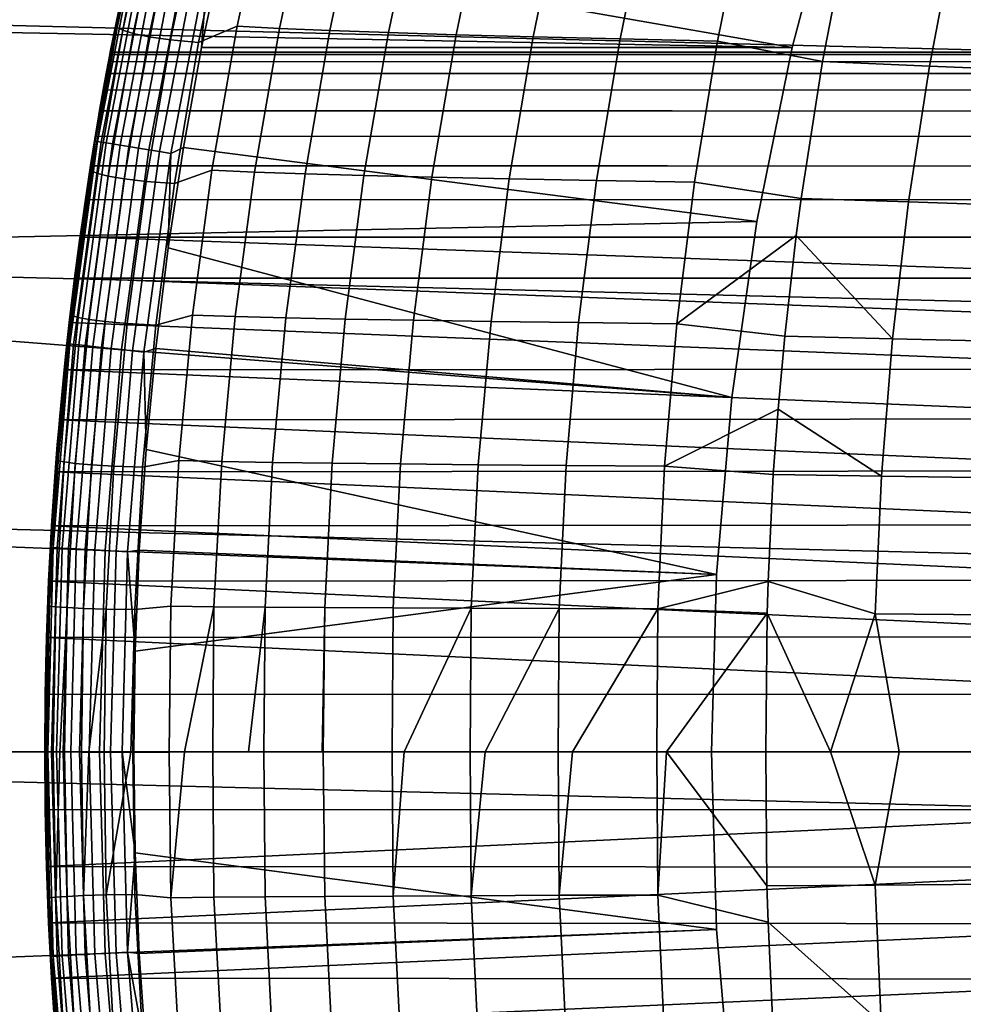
# Model space of a CAD drawing. Header units: metres. Extents: x -23 to 242, y -40 to 23.
# Tile 13 of 256: x -17.11 to -12.87, y -1.14 to 3.3. Entities that reach past the tile are written whole.
import ezdxf

# ---------------------------------------------------------------- set-up
doc = ezdxf.new("R2010")
doc.units = ezdxf.units.M
doc.layers.add('solid_10171013', color=7, linetype='CONTINUOUS')

msp = doc.modelspace()

# ---------------------------------------------------------------- linework, layer by layer
at = {"layer": 'solid_10171013'}
for points in [[(-22.040607, 4.523273), (22.241461, 3.401067), (22.385164, 2.269888), (-22.241476, 3.400968)], [(-13.636182, 3.170881, 150), (-13.432883, 3.944314, 150), (-21.55081, 4.422789, 150), (-21.747217, 3.325422, 150)], [(-13.636182, 3.170881, 150.25), (-16.200628, 3.619299, 150.25), (-16.094578, 4.064964, 150.25), (-13.432883, 3.944314, 150.25)], [(-16.536308, 3.903883, 216.171143), (-16.599079, 3.670227, 214.649994), (-16.693008, 3.21613, 214.649994), (-16.674652, 3.26187, 216.17485)], [(-16.536308, 3.903883, 216.171143), (-16.674652, 3.26187, 216.17485), (-16.649218, 3.248739, 217.725693), (-16.511904, 3.888592, 217.718277)], [(-16.308277, 3.193162, 223.942322), (-16.134602, 3.267387, 225.488922), (-15.995944, 3.91205, 225.462708), (-16.175701, 3.823497, 223.920837)], [(-15.995944, 3.91205, 225.462708), (-16.134602, 3.267387, 225.488922), (-15.944028, 3.257131, 227.033295), (-15.80658, 3.899894, 227.003616)], [(-13.636182, 3.170881, 150.25), (-13.432883, 3.944314, 150.25), (-13.432883, 3.944314, 150), (-13.636182, 3.170881, 150)], [(-16.511904, 3.888592, 217.718277), (-16.649218, 3.248739, 217.725693), (-16.602507, 3.233594, 219.279404), (-16.466412, 3.870888, 219.268372)], [(-16.466412, 3.870888, 219.268372), (-16.602507, 3.233594, 219.279404), (-16.531734, 3.218864, 220.834457), (-16.396856, 3.853647, 220.81987)], [(-15.80658, 3.899894, 227.003616), (-15.944028, 3.257131, 227.033295), (-15.717803, 3.247496, 228.571228), (-15.581649, 3.888381, 228.538162)], [(-15.581649, 3.888381, 228.538162), (-15.717803, 3.247496, 228.571228), (-15.453683, 3.238135, 230.101212), (-15.318957, 3.877082, 230.064835)], [(-15.318957, 3.877082, 230.064835), (-15.453683, 3.238135, 230.101212), (-15.149386, 3.22888, 231.621674), (-15.016258, 3.865785, 231.582062)], [(-15.016258, 3.865785, 231.582062), (-15.149386, 3.22888, 231.621674), (-14.802616, 3.219666, 233.131073), (-14.671277, 3.854398, 233.088333)], [(-16.396856, 3.853647, 220.81987), (-16.531734, 3.218864, 220.834457), (-16.434439, 3.205331, 222.389282), (-16.300732, 3.837788, 222.371216)], [(-16.300732, 3.837788, 222.371216), (-16.434439, 3.205331, 222.389282), (-16.308277, 3.193162, 223.942322), (-16.175701, 3.823497, 223.920837)], [(-14.671277, 3.854398, 233.088333), (-14.802616, 3.219666, 233.131073), (-14.411172, 3.209892, 234.627899), (-14.281883, 3.842193, 234.582138)], [(-14.281883, 3.842193, 234.582138), (-14.411172, 3.209892, 234.627899), (-13.972712, 3.199703, 236.110611), (-13.845742, 3.829328, 236.06192)], [(-13.845742, 3.829328, 236.06192), (-13.972712, 3.199703, 236.110611), (-13.499806, 3.108261, 237.581985), (-13.381899, 3.718911, 237.533157)], [(-12.903626, 3.695113, 238.839615), (-13.381899, 3.718911, 237.533157), (-13.499806, 3.108261, 237.581985), (-13.018709, 3.087672, 238.890015)], [(-12.386396, 3.66925, 240.130539), (-12.903626, 3.695113, 238.839615), (-13.018709, 3.087672, 238.890015), (-12.498178, 3.065949, 240.182205)], [(-16.602549, 3.654497, 150.649994), (-16.776051, 2.750294, 150.649994), (-16.707617, 3.139355, 163.241318), (-16.705612, 3.15, 163.499817)], [(-16.599274, 3.653776, 150.598312), (-16.772741, 2.749751, 150.598312), (-16.776051, 2.750294, 150.649994), (-16.602549, 3.654497, 150.649994)], [(-16.589357, 3.651594, 150.546921), (-16.76272, 2.748109, 150.546921), (-16.772741, 2.749751, 150.598312), (-16.599274, 3.653776, 150.598312)], [(-16.572969, 3.647986, 150.497314), (-16.746162, 2.745394, 150.497314), (-16.76272, 2.748109, 150.546921), (-16.589357, 3.651594, 150.546921)], [(-16.550392, 3.643017, 150.450317), (-16.723349, 2.741654, 150.450317), (-16.746162, 2.745394, 150.497314), (-16.572969, 3.647986, 150.497314)], [(-16.522011, 3.636769, 150.406738), (-16.69467, 2.736952, 150.406738), (-16.723349, 2.741654, 150.450317), (-16.550392, 3.643017, 150.450317)], [(-16.705612, 3.15, 163.499817), (-16.693008, 3.21613, 214.649994), (-16.599079, 3.670227, 214.649994), (-16.602549, 3.654497, 150.649994)], [(-16.488312, 3.629352, 150.36734), (-16.66062, 2.73137, 150.36734), (-16.69467, 2.736952, 150.406738), (-16.522011, 3.636769, 150.406738)], [(-16.449875, 3.620891, 150.332779), (-16.62178, 2.725003, 150.332779), (-16.66062, 2.73137, 150.36734), (-16.488312, 3.629352, 150.36734)], [(-16.407358, 3.611533, 150.303665), (-16.578819, 2.71796, 150.303665), (-16.62178, 2.725003, 150.332779), (-16.449875, 3.620891, 150.332779)], [(-16.36149, 3.601436, 150.280487), (-16.532473, 2.710361, 150.280487), (-16.578819, 2.71796, 150.303665), (-16.407358, 3.611533, 150.303665)], [(-16.313057, 3.590775, 150.263641), (-16.483534, 2.702338, 150.263641), (-16.532473, 2.710361, 150.280487), (-16.36149, 3.601436, 150.280487)], [(-16.262892, 3.579733, 150.253418), (-16.432842, 2.694028, 150.253418), (-16.483534, 2.702338, 150.263641), (-16.313057, 3.590775, 150.263641)], [(-13.636182, 3.170881, 150.25), (-16.294233, 3.171403, 150.25), (-16.200628, 3.619299, 150.25)], [(-16.262892, 3.579733, 150.253418), (-16.200628, 3.619299, 150.25), (-16.294233, 3.171403, 150.25)], [(-16.432842, 2.694028, 150.253418), (-16.262892, 3.579733, 150.253418), (-16.294233, 3.171403, 150.25), (-16.37546, 2.720944, 150.25)], [(-22.241476, 3.400968), (22.385164, 2.269888), (22.471354, 1.136044), (-22.38517, 2.26982)], [(-13.794957, 2.387247, 150), (-13.636182, 3.170881, 150), (-21.747217, 3.325422, 150), (-21.88772, 2.219402, 150)], [(-16.788208, 2.615098, 216.177902), (-16.674652, 3.26187, 216.17485), (-16.693008, 3.21613, 214.649994), (-16.774498, 2.759744, 214.649994)], [(-16.674652, 3.26187, 216.17485), (-16.788208, 2.615098, 216.177902), (-16.761864, 2.604277, 217.731766), (-16.649218, 3.248739, 217.725693)], [(-16.649218, 3.248739, 217.725693), (-16.761864, 2.604277, 217.731766), (-16.714077, 2.591845, 219.288452), (-16.602507, 3.233594, 219.279404)], [(-16.416676, 2.558748, 223.959824), (-16.247904, 2.61837, 225.510239), (-16.134602, 3.267387, 225.488922), (-16.308277, 3.193162, 223.942322)], [(-16.134602, 3.267387, 225.488922), (-16.247904, 2.61837, 225.510239), (-16.05625, 2.610074, 227.057419), (-15.944028, 3.257131, 227.033295)], [(-15.944028, 3.257131, 227.033295), (-16.05625, 2.610074, 227.057419), (-15.828886, 2.602351, 228.598099), (-15.717803, 3.247496, 228.571228)], [(-15.717803, 3.247496, 228.571228), (-15.828886, 2.602351, 228.598099), (-15.563534, 2.594931, 230.130753), (-15.453683, 3.238135, 230.101212)], [(-15.453683, 3.238135, 230.101212), (-15.563534, 2.594931, 230.130753), (-15.257888, 2.587689, 231.653839), (-15.149386, 3.22888, 231.621674)], [(-16.793859, 2.639367, 165.219345), (-16.774498, 2.759744, 214.649994), (-16.693008, 3.21613, 214.649994), (-16.772345, 2.772808, 164.994659)], [(-16.753077, 2.886945, 164.760178), (-16.772345, 2.772808, 164.994659), (-16.693008, 3.21613, 214.649994)], [(-16.736567, 2.981166, 164.517395), (-16.753077, 2.886945, 164.760178), (-16.693008, 3.21613, 214.649994)], [(-16.723282, 3.054803, 164.268539), (-16.736567, 2.981166, 164.517395), (-16.693008, 3.21613, 214.649994)], [(-16.713549, 3.107623, 164.014893), (-16.723282, 3.054803, 164.268539), (-16.693008, 3.21613, 214.649994)], [(-16.602507, 3.233594, 219.279404), (-16.714077, 2.591845, 219.288452), (-16.642218, 2.579769, 220.84639), (-16.531734, 3.218864, 220.834457)], [(-16.707605, 3.139416, 163.758041), (-16.713549, 3.107623, 164.014893), (-16.693008, 3.21613, 214.649994)], [(-16.705612, 3.15, 163.499817), (-16.707605, 3.139416, 163.758041), (-16.693008, 3.21613, 214.649994)], [(-16.531734, 3.218864, 220.834457), (-16.642218, 2.579769, 220.84639), (-16.543865, 2.568689, 222.404022), (-16.434439, 3.205331, 222.389282)], [(-16.434439, 3.205331, 222.389282), (-16.543865, 2.568689, 222.404022), (-16.416676, 2.558748, 223.959824), (-16.308277, 3.193162, 223.942322)], [(-15.149386, 3.22888, 231.621674), (-15.257888, 2.587689, 231.653839), (-14.909636, 2.580581, 233.165802), (-14.802616, 3.219666, 233.131073)], [(-14.802616, 3.219666, 233.131073), (-14.909636, 2.580581, 233.165802), (-14.516524, 2.573136, 234.665131), (-14.411172, 3.209892, 234.627899)], [(-14.411172, 3.209892, 234.627899), (-14.516524, 2.573136, 234.665131), (-14.076212, 2.56548, 236.150269), (-13.972712, 3.199703, 236.110611)], [(-13.972712, 3.199703, 236.110611), (-14.076212, 2.56548, 236.150269), (-13.596176, 2.491588, 237.621902), (-13.499806, 3.108261, 237.581985)], [(-11.6, 3.139246, 163.239929), (-11.6, 3.15, 163.5), (-16.705612, 3.15, 163.499817), (-16.707617, 3.139355, 163.241318)], [(-11.6, 3.139246, 163.760071), (-16.707605, 3.139416, 163.758041), (-16.705612, 3.15, 163.499817), (-11.6, 3.15, 163.5)], [(-13.794957, 2.387247, 150.25), (-16.37546, 2.720944, 150.25), (-16.294233, 3.171403, 150.25), (-13.636182, 3.170881, 150.25)], [(-13.794957, 2.387247, 150.25), (-13.636182, 3.170881, 150.25), (-13.636182, 3.170881, 150), (-13.794957, 2.387247, 150)], [(-16.776051, 2.750294, 150.649994), (-16.71356, 3.107558, 162.98465), (-16.707617, 3.139355, 163.241318)], [(-16.776051, 2.750294, 150.649994), (-16.723303, 3.054693, 162.731064), (-16.71356, 3.107558, 162.98465)], [(-11.6, 3.053606, 162.726669), (-11.6, 3.106995, 162.9814), (-16.71356, 3.107558, 162.98465), (-16.723303, 3.054693, 162.731064)], [(-11.6, 3.053606, 164.273331), (-16.723282, 3.054803, 164.268539), (-16.713549, 3.107623, 164.014893), (-11.6, 3.106995, 164.0186)], [(-11.6, 3.106995, 162.9814), (-11.6, 3.139246, 163.239929), (-16.707617, 3.139355, 163.241318), (-16.71356, 3.107558, 162.98465)], [(-11.6, 3.106995, 164.0186), (-16.713549, 3.107623, 164.014893), (-16.707605, 3.139416, 163.758041), (-11.6, 3.139246, 163.760071)], [(-13.018709, 3.087672, 238.890015), (-13.499806, 3.108261, 237.581985), (-13.596176, 2.491588, 237.621902), (-13.112566, 2.475882, 238.931137)], [(-12.498178, 3.065949, 240.182205), (-13.018709, 3.087672, 238.890015), (-13.112566, 2.475882, 238.931137), (-12.589379, 2.458418, 240.224396)], [(-16.776051, 2.750294, 150.649994), (-16.736599, 2.980987, 162.482056), (-16.723303, 3.054693, 162.731064)], [(-11.6, 2.979403, 162.477448), (-11.6, 3.053606, 162.726669), (-16.723303, 3.054693, 162.731064), (-16.736599, 2.980987, 162.482056)], [(-11.6, 2.979403, 164.522552), (-16.736567, 2.981166, 164.517395), (-16.723282, 3.054803, 164.268539), (-11.6, 3.053606, 164.273331)], [(-16.776051, 2.750294, 150.649994), (-16.753094, 2.886838, 162.239578), (-16.736599, 2.980987, 162.482056)], [(-11.6, 2.884631, 162.234543), (-11.6, 2.979403, 162.477448), (-16.736599, 2.980987, 162.482056), (-16.753094, 2.886838, 162.239578)], [(-11.6, 2.884631, 164.765457), (-16.753077, 2.886945, 164.760178), (-16.736567, 2.981166, 164.517395), (-11.6, 2.979403, 164.522552)], [(-16.776051, 2.750294, 150.649994), (-16.772379, 2.772594, 162.004959), (-16.753094, 2.886838, 162.239578)], [(-11.6, 2.770293, 162.000687), (-11.6, 2.884631, 162.234543), (-16.753094, 2.886838, 162.239578), (-16.772379, 2.772594, 162.004959)], [(-11.6, 2.770293, 164.999313), (-16.772345, 2.772808, 164.994659), (-16.753077, 2.886945, 164.760178), (-11.6, 2.884631, 164.765457)], [(-16.776051, 2.750294, 150.649994), (-16.900345, 1.838023, 150.649994), (-16.817047, 2.487349, 161.567261), (-16.793888, 2.639187, 161.780365)], [(-16.772741, 2.749751, 150.598312), (-16.897011, 1.837661, 150.598312), (-16.900345, 1.838023, 150.649994), (-16.776051, 2.750294, 150.649994)], [(-16.76272, 2.748109, 150.546921), (-16.886917, 1.836563, 150.546921), (-16.897011, 1.837661, 150.598312), (-16.772741, 2.749751, 150.598312)], [(-16.746162, 2.745394, 150.497314), (-16.870235, 1.834749, 150.497314), (-16.886917, 1.836563, 150.546921), (-16.76272, 2.748109, 150.546921)], [(-16.876802, 1.964543, 216.180283), (-16.788208, 2.615098, 216.177902), (-16.774498, 2.759744, 214.649994), (-16.843466, 2.301671, 214.649994)], [(-16.865677, 2.132829, 165.818085), (-16.843466, 2.301671, 214.649994), (-16.774498, 2.759744, 214.649994), (-16.841187, 2.318277, 165.632629)], [(-16.817024, 2.487509, 165.432556), (-16.841187, 2.318277, 165.632629), (-16.774498, 2.759744, 214.649994)], [(-16.793859, 2.639367, 165.219345), (-16.817024, 2.487509, 165.432556), (-16.774498, 2.759744, 214.649994)], [(-16.776051, 2.750294, 150.649994), (-16.793888, 2.639187, 161.780365), (-16.772379, 2.772594, 162.004959)], [(-11.6, 2.637115, 161.777191), (-11.6, 2.770293, 162.000687), (-16.772379, 2.772594, 162.004959), (-16.793888, 2.639187, 161.780365)], [(-11.6, 2.637115, 165.222809), (-16.793859, 2.639367, 165.219345), (-16.772345, 2.772808, 164.994659), (-11.6, 2.770293, 164.999313)], [(-16.723349, 2.741654, 150.450317), (-16.847252, 1.832249, 150.450317), (-16.870235, 1.834749, 150.497314), (-16.746162, 2.745394, 150.497314)], [(-16.69467, 2.736952, 150.406738), (-16.818361, 1.829107, 150.406738), (-16.847252, 1.832249, 150.450317), (-16.723349, 2.741654, 150.450317)], [(-16.66062, 2.73137, 150.36734), (-16.78406, 1.825376, 150.36734), (-16.818361, 1.829107, 150.406738), (-16.69467, 2.736952, 150.406738)], [(-16.62178, 2.725003, 150.332779), (-16.744932, 1.821121, 150.332779), (-16.78406, 1.825376, 150.36734), (-16.66062, 2.73137, 150.36734)], [(-16.578819, 2.71796, 150.303665), (-16.701653, 1.816414, 150.303665), (-16.744932, 1.821121, 150.332779), (-16.62178, 2.725003, 150.332779)], [(-16.532473, 2.710361, 150.280487), (-16.654963, 1.811336, 150.280487), (-16.701653, 1.816414, 150.303665), (-16.578819, 2.71796, 150.303665)], [(-16.483534, 2.702338, 150.263641), (-16.605661, 1.805974, 150.263641), (-16.654963, 1.811336, 150.280487), (-16.532473, 2.710361, 150.280487)], [(-13.908732, 1.595907, 150.25), (-16.444187, 2.269099, 150.25), (-16.37546, 2.720944, 150.25), (-13.794957, 2.387247, 150.25)], [(-16.432842, 2.694028, 150.253418), (-16.37546, 2.720944, 150.25), (-16.444187, 2.269099, 150.25)], [(-16.432842, 2.694028, 150.253418), (-16.554594, 1.800421, 150.253418), (-16.605661, 1.805974, 150.263641), (-16.483534, 2.702338, 150.263641)], [(-16.554594, 1.800421, 150.253418), (-16.432842, 2.694028, 150.253418), (-16.444187, 2.269099, 150.25), (-16.50036, 1.81594, 150.25)], [(-11.6, 2.485817, 161.565292), (-11.6, 2.637115, 161.777191), (-16.793888, 2.639187, 161.780365), (-16.817047, 2.487349, 161.567261)], [(-11.6, 2.485817, 165.434708), (-16.817024, 2.487509, 165.432556), (-16.793859, 2.639367, 165.219345), (-11.6, 2.637115, 165.222809)], [(-16.500675, 1.921227, 223.973251), (-16.335587, 1.966049, 225.526596), (-16.247904, 2.61837, 225.510239), (-16.416676, 2.558748, 223.959824)], [(-16.247904, 2.61837, 225.510239), (-16.335587, 1.966049, 225.526596), (-16.142954, 1.959768, 227.075882), (-16.05625, 2.610074, 227.057419)], [(-16.788208, 2.615098, 216.177902), (-16.876802, 1.964543, 216.180283), (-16.849676, 1.956181, 217.736511), (-16.761864, 2.604277, 217.731766)], [(-16.761864, 2.604277, 217.731766), (-16.849676, 1.956181, 217.736511), (-16.800947, 1.946616, 219.295456), (-16.714077, 2.591845, 219.288452)], [(-16.714077, 2.591845, 219.288452), (-16.800947, 1.946616, 219.295456), (-16.728119, 1.937338, 220.855591), (-16.642218, 2.579769, 220.84639)], [(-16.642218, 2.579769, 220.84639), (-16.728119, 1.937338, 220.855591), (-16.628807, 1.928836, 222.415375), (-16.543865, 2.568689, 222.404022)], [(-16.05625, 2.610074, 227.057419), (-16.142954, 1.959768, 227.075882), (-15.914578, 1.953978, 228.618652), (-15.828886, 2.602351, 228.598099)], [(-15.828886, 2.602351, 228.598099), (-15.914578, 1.953978, 228.618652), (-15.648161, 1.948485, 230.153336), (-15.563534, 2.594931, 230.130753)], [(-15.563534, 2.594931, 230.130753), (-15.648161, 1.948485, 230.153336), (-15.341387, 1.943201, 231.678436), (-15.257888, 2.587689, 231.653839)], [(-15.257888, 2.587689, 231.653839), (-15.341387, 1.943201, 231.678436), (-14.991934, 1.938103, 233.192383), (-14.909636, 2.580581, 233.165802)], [(-14.909636, 2.580581, 233.165802), (-14.991934, 1.938103, 233.192383), (-14.597519, 1.932844, 234.693649), (-14.516524, 2.573136, 234.665131)], [(-14.516524, 2.573136, 234.665131), (-14.597519, 1.932844, 234.693649), (-14.155805, 1.927528, 236.18071), (-14.076212, 2.56548, 236.150269)], [(-16.543865, 2.568689, 222.404022), (-16.628807, 1.928836, 222.415375), (-16.500675, 1.921227, 223.973251), (-16.416676, 2.558748, 223.959824)], [(-14.076212, 2.56548, 236.150269), (-14.155805, 1.927528, 236.18071), (-13.61832, 2.32498, 237.631073), (-13.596176, 2.491588, 237.621902)], [(-16.900345, 1.838023, 150.649994), (-16.841221, 2.318028, 161.367096), (-16.817047, 2.487349, 161.567261)], [(-11.6, 2.317422, 161.36644), (-11.6, 2.485817, 161.565292), (-16.817047, 2.487349, 161.567261), (-16.841221, 2.318028, 161.367096)], [(-11.6, 2.317422, 165.63356), (-16.841187, 2.318277, 165.632629), (-16.817024, 2.487509, 165.432556), (-11.6, 2.485817, 165.434708)], [(-13.112566, 2.475882, 238.931137), (-13.596176, 2.491588, 237.621902), (-13.61832, 2.32498, 237.631073), (-13.184797, 1.86045, 238.962814)], [(-12.589379, 2.458418, 240.224396), (-13.112566, 2.475882, 238.931137), (-13.184797, 1.86045, 238.962814), (-12.659618, 1.847324, 240.256943)], [(-13.908732, 1.595907, 150), (-13.794957, 2.387247, 150), (-21.88772, 2.219402, 150)], [(-13.908732, 1.595907, 150.25), (-13.794957, 2.387247, 150.25), (-13.794957, 2.387247, 150), (-13.908732, 1.595907, 150)], [(-16.900345, 1.838023, 150.649994), (-16.865696, 2.132681, 161.181778), (-16.841221, 2.318028, 161.367096)], [(-11.6, 2.13356, 161.182571), (-11.6, 2.317422, 161.36644), (-16.841221, 2.318028, 161.367096), (-16.865696, 2.132681, 161.181778)], [(-11.6, 1.934712, 165.985825), (-16.865677, 2.132829, 165.818085), (-16.841187, 2.318277, 165.632629), (-11.6, 2.13356, 165.817429)], [(-11.6, 2.13356, 165.817429), (-16.841187, 2.318277, 165.632629), (-11.6, 2.317422, 165.63356)], [(-14.155805, 1.927528, 236.18071), (-13.670215, 1.871614, 237.652573), (-13.61832, 2.32498, 237.631073)], [(-13.61832, 2.32498, 237.631073), (-13.670215, 1.871614, 237.652573), (-13.184797, 1.86045, 238.962814)], [(-22.38517, 2.26982), (22.471354, 1.136044), (22.5, 0), (-22.471355, 1.136009)], [(-16.9128, 1.719651, 166.139175), (-16.899887, 1.842237, 214.649994), (-16.843466, 2.301671, 214.649994), (-16.889771, 1.932784, 165.98732)], [(-16.876802, 1.964543, 216.180283), (-16.843466, 2.301671, 214.649994), (-16.899887, 1.842237, 214.649994)], [(-16.865677, 2.132829, 165.818085), (-16.889771, 1.932784, 165.98732), (-16.843466, 2.301671, 214.649994)], [(-13.908732, 1.595907, 150.25), (-16.50036, 1.81594, 150.25), (-16.444187, 2.269099, 150.25)], [(-13.977155, 0.799432, 150), (-13.908732, 1.595907, 150), (-21.88772, 2.219402, 150), (-21.971992, 1.110777, 150)], [(-16.900345, 1.838023, 150.649994), (-16.889795, 1.932563, 161.012512), (-16.865696, 2.132681, 161.181778)], [(-11.6, 1.722816, 160.862885), (-11.6, 1.934712, 161.014175), (-16.865696, 2.132681, 161.181778), (-16.889795, 1.932563, 161.012512)], [(-11.6, 1.722816, 166.137115), (-16.889771, 1.932784, 165.98732), (-16.865677, 2.132829, 165.818085), (-11.6, 1.934712, 165.985825)], [(-11.6, 2.13356, 161.182571), (-16.865696, 2.132681, 161.181778), (-11.6, 1.934712, 161.014175)], [(-16.940264, 1.311178, 216.181992), (-16.876802, 1.964543, 216.180283), (-16.899887, 1.842237, 214.649994), (-16.943741, 1.381888, 214.649994)], [(-16.876802, 1.964543, 216.180283), (-16.940264, 1.311178, 216.181992), (-16.912479, 1.305429, 217.739868), (-16.849676, 1.956181, 217.736511)], [(-16.849676, 1.956181, 217.736511), (-16.912479, 1.305429, 217.739868), (-16.86294, 1.298884, 219.300385), (-16.800947, 1.946616, 219.295456)], [(-16.560051, 1.281575, 223.982529), (-16.397379, 1.311476, 225.537857), (-16.335587, 1.966049, 225.526596), (-16.500675, 1.921227, 223.973251)], [(-16.335587, 1.966049, 225.526596), (-16.397379, 1.311476, 225.537857), (-16.203844, 1.307257, 227.088577), (-16.142954, 1.959768, 227.075882)], [(-16.142954, 1.959768, 227.075882), (-16.203844, 1.307257, 227.088577), (-15.974558, 1.303411, 228.632736), (-15.914578, 1.953978, 228.618652)], [(-15.914578, 1.953978, 228.618652), (-15.974558, 1.303411, 228.632736), (-15.707217, 1.299812, 230.168823), (-15.648161, 1.948485, 230.153336)], [(-16.900345, 1.838023, 150.649994), (-16.912819, 1.719457, 160.860703), (-16.889795, 1.932563, 161.012512)], [(-11.6, 1.499318, 160.729706), (-11.6, 1.722816, 160.862885), (-16.889795, 1.932563, 161.012512), (-16.912819, 1.719457, 160.860703)], [(-11.6, 1.722816, 166.137115), (-16.9128, 1.719651, 166.139175), (-16.889771, 1.932784, 165.98732)], [(-16.800947, 1.946616, 219.295456), (-16.86294, 1.298884, 219.300385), (-16.789248, 1.292546, 220.86203), (-16.728119, 1.937338, 220.855591)], [(-16.728119, 1.937338, 220.855591), (-16.789248, 1.292546, 220.86203), (-16.689058, 1.286749, 222.423264), (-16.628807, 1.928836, 222.415375)], [(-16.628807, 1.928836, 222.415375), (-16.689058, 1.286749, 222.423264), (-16.560051, 1.281575, 223.982529), (-16.500675, 1.921227, 223.973251)], [(-15.648161, 1.948485, 230.153336), (-15.707217, 1.299812, 230.168823), (-15.399508, 1.29641, 231.695297), (-15.341387, 1.943201, 231.678436)], [(-15.341387, 1.943201, 231.678436), (-15.399508, 1.29641, 231.695297), (-15.049113, 1.293192, 233.210632), (-14.991934, 1.938103, 233.192383)], [(-14.991934, 1.938103, 233.192383), (-15.049113, 1.293192, 233.210632), (-14.653734, 1.289935, 234.713303), (-14.597519, 1.932844, 234.693649)], [(-14.597519, 1.932844, 234.693649), (-14.653734, 1.289935, 234.713303), (-14.21105, 1.286714, 236.201767), (-14.155805, 1.927528, 236.18071)], [(-14.155805, 1.927528, 236.18071), (-14.21105, 1.286714, 236.201767), (-13.700229, 1.542484, 237.664993), (-13.670215, 1.871614, 237.652573)], [(-13.184797, 1.86045, 238.962814), (-13.670215, 1.871614, 237.652573), (-13.700229, 1.542484, 237.664993), (-13.235001, 1.242081, 238.984894)], [(-16.900345, 1.838023, 150.649994), (-16.975067, 0.920361, 150.649994), (-16.934147, 1.494885, 160.72731), (-16.912819, 1.719457, 160.860703)], [(-16.897011, 1.837661, 150.598312), (-16.97172, 0.92018, 150.598312), (-16.975067, 0.920361, 150.649994), (-16.900345, 1.838023, 150.649994)], [(-16.886917, 1.836563, 150.546921), (-16.96158, 0.91963, 150.546921), (-16.97172, 0.92018, 150.598312), (-16.897011, 1.837661, 150.598312)], [(-16.870235, 1.834749, 150.497314), (-16.944824, 0.918722, 150.497314), (-16.96158, 0.91963, 150.546921), (-16.886917, 1.836563, 150.546921)], [(-16.953199, 1.260561, 166.38678), (-16.943741, 1.381888, 214.649994), (-16.899887, 1.842237, 214.649994), (-16.934134, 1.495027, 166.272614)], [(-16.847252, 1.832249, 150.450317), (-16.92174, 0.91747, 150.450317), (-16.944824, 0.918722, 150.497314), (-16.870235, 1.834749, 150.497314)], [(-16.9128, 1.719651, 166.139175), (-16.934134, 1.495027, 166.272614), (-16.899887, 1.842237, 214.649994)], [(-16.818361, 1.829107, 150.406738), (-16.892721, 0.915897, 150.406738), (-16.92174, 0.91747, 150.450317), (-16.847252, 1.832249, 150.450317)], [(-16.78406, 1.825376, 150.36734), (-16.858267, 0.914029, 150.36734), (-16.892721, 0.915897, 150.406738), (-16.818361, 1.829107, 150.406738)], [(-16.744932, 1.821121, 150.332779), (-16.818968, 0.911898, 150.332779), (-16.858267, 0.914029, 150.36734), (-16.78406, 1.825376, 150.36734)], [(-16.701653, 1.816414, 150.303665), (-16.775497, 0.909541, 150.303665), (-16.818968, 0.911898, 150.332779), (-16.744932, 1.821121, 150.332779)], [(-12.659618, 1.847324, 240.256943), (-13.184797, 1.86045, 238.962814), (-13.235001, 1.242081, 238.984894), (-12.708516, 1.233336, 240.279724)], [(-16.654963, 1.811336, 150.280487), (-16.7286, 0.906998, 150.280487), (-16.775497, 0.909541, 150.303665), (-16.701653, 1.816414, 150.303665)], [(-16.605661, 1.805974, 150.263641), (-16.679081, 0.904314, 150.263641), (-16.7286, 0.906998, 150.280487), (-16.654963, 1.811336, 150.280487)], [(-16.554594, 1.800421, 150.253418), (-16.627789, 0.901532, 150.253418), (-16.679081, 0.904314, 150.263641), (-16.605661, 1.805974, 150.263641)], [(-16.627789, 0.901532, 150.253418), (-16.554594, 1.800421, 150.253418), (-16.544024, 1.361825, 150.25), (-16.575184, 0.907921, 150.25)], [(-16.554594, 1.800421, 150.253418), (-16.50036, 1.81594, 150.25), (-16.544024, 1.361825, 150.25)], [(-13.977155, 0.799432, 150.25), (-16.544024, 1.361825, 150.25), (-16.50036, 1.81594, 150.25), (-13.908732, 1.595907, 150.25)], [(-11.6, 1.265461, 160.615372), (-11.6, 1.499318, 160.729706), (-16.912819, 1.719457, 160.860703), (-16.934147, 1.494885, 160.72731)], [(-11.6, 1.722816, 166.137115), (-11.6, 1.499318, 166.270294), (-16.934134, 1.495027, 166.272614), (-16.9128, 1.719651, 166.139175)], [(-13.977155, 0.799432, 150.25), (-13.908732, 1.595907, 150.25), (-13.908732, 1.595907, 150), (-13.977155, 0.799432, 150)], [(-14.21105, 1.286714, 236.201767), (-13.721556, 1.248946, 237.673828), (-13.700229, 1.542484, 237.664993)], [(-13.700229, 1.542484, 237.664993), (-13.721556, 1.248946, 237.673828), (-13.235001, 1.242081, 238.984894)], [(-16.975067, 0.920361, 150.649994), (-16.953215, 1.26036, 160.613129), (-16.934147, 1.494885, 160.72731)], [(-11.6, 1.022547, 160.520599), (-11.6, 1.265461, 160.615372), (-16.934147, 1.494885, 160.72731), (-16.953215, 1.26036, 160.613129)], [(-11.6, 1.499318, 166.270294), (-11.6, 1.265461, 166.384628), (-16.953199, 1.260561, 166.38678), (-16.934134, 1.495027, 166.272614)], [(-16.982599, 0.768996, 166.554688), (-16.975023, 0.9212, 214.649994), (-16.943741, 1.381888, 214.649994), (-16.969496, 1.017936, 166.480988)], [(-16.978418, 0.655979, 216.183014), (-16.940264, 1.311178, 216.181992), (-16.943741, 1.381888, 214.649994), (-16.975023, 0.9212, 214.649994)], [(-16.953199, 1.260561, 166.38678), (-16.969496, 1.017936, 166.480988), (-16.943741, 1.381888, 214.649994)], [(-13.977155, 0.799432, 150.25), (-16.575184, 0.907921, 150.25), (-16.544024, 1.361825, 150.25)], [(-16.940264, 1.311178, 216.181992), (-16.978418, 0.655979, 216.183014), (-16.950104, 0.652996, 217.741821), (-16.912479, 1.305429, 217.739868)], [(-16.912479, 1.305429, 217.739868), (-16.950104, 0.652996, 217.741821), (-16.899878, 0.649624, 219.303207), (-16.86294, 1.298884, 219.300385)], [(-16.86294, 1.298884, 219.300385), (-16.899878, 0.649624, 219.303207), (-16.825418, 0.64637, 220.865646), (-16.789248, 1.292546, 220.86203)], [(-16.789248, 1.292546, 220.86203), (-16.825418, 0.64637, 220.865646), (-16.724419, 0.643402, 222.427612), (-16.689058, 1.286749, 222.423264)], [(-16.689058, 1.286749, 222.423264), (-16.724419, 0.643402, 222.427612), (-16.594578, 0.640764, 223.987579), (-16.560051, 1.281575, 223.982529)], [(-16.594578, 0.640764, 223.987579), (-16.433018, 0.655702, 225.543961), (-16.397379, 1.311476, 225.537857), (-16.560051, 1.281575, 223.982529)], [(-16.397379, 1.311476, 225.537857), (-16.433018, 0.655702, 225.543961), (-16.238626, 0.653585, 227.095383), (-16.203844, 1.307257, 227.088577)], [(-16.203844, 1.307257, 227.088577), (-16.238626, 0.653585, 227.095383), (-16.008503, 0.651681, 228.640259), (-15.974558, 1.303411, 228.632736)], [(-15.974558, 1.303411, 228.632736), (-16.008503, 0.651681, 228.640259), (-15.740353, 0.649929, 230.177063), (-15.707217, 1.299812, 230.168823)], [(-15.707217, 1.299812, 230.168823), (-15.740353, 0.649929, 230.177063), (-15.431875, 0.648305, 231.704285), (-15.399508, 1.29641, 231.695297)], [(-15.399508, 1.29641, 231.695297), (-15.431875, 0.648305, 231.704285), (-15.080772, 0.646807, 233.220413), (-15.049113, 1.293192, 233.210632)], [(-15.049113, 1.293192, 233.210632), (-15.080772, 0.646807, 233.220413), (-14.684751, 0.645326, 234.723892), (-14.653734, 1.289935, 234.713303)], [(-14.653734, 1.289935, 234.713303), (-14.684751, 0.645326, 234.723892), (-14.241508, 0.643904, 236.213242), (-14.21105, 1.286714, 236.201767)], [(-14.21105, 1.286714, 236.201767), (-14.241508, 0.643904, 236.213242), (-13.745421, 0.766817, 237.683716), (-13.721556, 1.248946, 237.673828)], [(-16.975067, 0.920361, 150.649994), (-16.969503, 1.017823, 160.518982), (-16.953215, 1.26036, 160.613129)], [(-11.6, 0.773327, 160.446396), (-11.6, 1.022547, 160.520599), (-16.953215, 1.26036, 160.613129), (-16.969503, 1.017823, 160.518982)], [(-11.6, 1.265461, 166.384628), (-11.6, 1.022547, 166.479401), (-16.969496, 1.017936, 166.480988), (-16.953199, 1.260561, 166.38678)], [(-13.235001, 1.242081, 238.984894), (-13.721556, 1.248946, 237.673828), (-13.745421, 0.766817, 237.683716), (-13.262774, 0.621482, 238.997208)], [(-12.708516, 1.233336, 240.279724), (-13.235001, 1.242081, 238.984894), (-13.262774, 0.621482, 238.997208), (-12.735692, 0.617122, 240.292557)], [(22.471355, -1.136009), (-22.5, 0), (-22.471355, 1.136009), (22.5, 0)], [(-14, 0, 150), (-13.977155, 0.799432, 150), (-21.971992, 1.110777, 150), (-22, 0, 150)], [(-11.6, 1.022547, 166.479401), (-11.6, 0.773327, 166.553604), (-16.982599, 0.768996, 166.554688), (-16.969496, 1.017936, 166.480988)], [(-16.975067, 0.920361, 150.649994), (-16.982603, 0.768882, 160.445282), (-16.969503, 1.017823, 160.518982)], [(-11.6, 0.518607, 160.393005), (-11.6, 0.773327, 160.446396), (-16.969503, 1.017823, 160.518982), (-16.982603, 0.768882, 160.445282)], [(-16.975067, 0.920361, 150.649994), (-17, 0, 150.649994), (-16.992191, 0.515204, 160.392426), (-16.982603, 0.768882, 160.445282)], [(-16.97172, 0.92018, 150.598312), (-16.996647, 0, 150.598312), (-17, 0, 150.649994), (-16.975067, 0.920361, 150.649994)], [(-16.998035, 0.258465, 166.639374), (-16.993763, 0.460463, 214.649994), (-16.975023, 0.9212, 214.649994), (-16.992189, 0.515287, 166.607559)], [(-16.96158, 0.91963, 150.546921), (-16.986492, 0, 150.546921), (-16.996647, 0, 150.598312), (-16.97172, 0.92018, 150.598312)], [(-16.978418, 0.655979, 216.183014), (-16.975023, 0.9212, 214.649994), (-16.993763, 0.460463, 214.649994)], [(-16.982599, 0.768996, 166.554688), (-16.992189, 0.515287, 166.607559), (-16.975023, 0.9212, 214.649994)], [(-16.944824, 0.918722, 150.497314), (-16.969711, 0, 150.497314), (-16.986492, 0, 150.546921), (-16.96158, 0.91963, 150.546921)], [(-16.92174, 0.91747, 150.450317), (-16.946592, 0, 150.450317), (-16.969711, 0, 150.497314), (-16.944824, 0.918722, 150.497314)], [(-16.892721, 0.915897, 150.406738), (-16.917532, 0, 150.406738), (-16.946592, 0, 150.450317), (-16.92174, 0.91747, 150.450317)], [(-16.858267, 0.914029, 150.36734), (-16.883028, 0, 150.36734), (-16.917532, 0, 150.406738), (-16.892721, 0.915897, 150.406738)], [(-16.818968, 0.911898, 150.332779), (-16.84367, 0, 150.332779), (-16.883028, 0, 150.36734), (-16.858267, 0.914029, 150.36734)], [(-16.775497, 0.909541, 150.303665), (-16.800137, 0, 150.303665), (-16.84367, 0, 150.332779), (-16.818968, 0.911898, 150.332779)], [(-16.7286, 0.906998, 150.280487), (-16.75317, 0, 150.280487), (-16.800137, 0, 150.303665), (-16.775497, 0.909541, 150.303665)], [(-16.679081, 0.904314, 150.263641), (-16.703579, 0, 150.263641), (-16.75317, 0, 150.280487), (-16.7286, 0.906998, 150.280487)], [(-16.627789, 0.901532, 150.253418), (-16.65221, 0, 150.253418), (-16.703579, 0, 150.263641), (-16.679081, 0.904314, 150.263641)], [(-16.65221, 0, 150.253418), (-16.627789, 0.901532, 150.253418), (-16.593843, 0.454014, 150.25), (-16.6, 0, 150.25)], [(-16.627789, 0.901532, 150.253418), (-16.575184, 0.907921, 150.25), (-16.593843, 0.454014, 150.25)], [(-13.977155, 0.799432, 150.25), (-16.593843, 0.454014, 150.25), (-16.575184, 0.907921, 150.25)], [(-13.977155, 0.799432, 150.25), (-14, 0, 150.25), (-16.6, 0, 150.25), (-16.593843, 0.454014, 150.25)], [(-14, 0, 150.25), (-13.977155, 0.799432, 150.25), (-13.977155, 0.799432, 150), (-14, 0, 150)], [(-11.6, 0.260119, 160.360748), (-11.6, 0.518607, 160.393005), (-16.982603, 0.768882, 160.445282), (-16.992191, 0.515204, 160.392426)], [(-11.6, 0.773327, 166.553604), (-11.6, 0.518607, 166.606995), (-16.992189, 0.515287, 166.607559), (-16.982599, 0.768996, 166.554688)], [(-14.241508, 0.643904, 236.213242), (-13.749799, 0.624726, 237.685532), (-13.745421, 0.766817, 237.683716)], [(-13.745421, 0.766817, 237.683716), (-13.749799, 0.624726, 237.685532), (-13.463516, -0.000012, 238.486893), (-13.262774, 0.621482, 238.997208)], [(-16.99864, -0.000023, 215.256287), (-16.978418, 0.655979, 216.183014), (-16.993763, 0.460463, 214.649994), (-17, 0, 214.649994)], [(-16.978418, 0.655979, 216.183014), (-16.99864, -0.000023, 215.256287), (-16.994564, -0.000045, 215.852829)], [(-16.978418, 0.655979, 216.183014), (-16.994564, -0.000045, 215.852829), (-16.990953, -0.000061, 216.195221)], [(-16.978418, 0.655979, 216.183014), (-16.990953, -0.000061, 216.195221), (-16.961697, -0.000128, 217.769272), (-16.950104, 0.652996, 217.741821)], [(-16.950104, 0.652996, 217.741821), (-16.961697, -0.000128, 217.769272), (-16.931807, -0.000165, 218.763214), (-16.899878, 0.649624, 219.303207)], [(-16.899878, 0.649624, 219.303207), (-16.931807, -0.000165, 218.763214), (-16.910784, -0.000183, 219.323807)], [(-16.899878, 0.649624, 219.303207), (-16.910784, -0.000183, 219.323807), (-16.835257, -0.000219, 220.88736), (-16.825418, 0.64637, 220.865646)], [(-16.825418, 0.64637, 220.865646), (-16.835257, -0.000219, 220.88736), (-16.80242, -0.000225, 221.437973), (-16.724419, 0.643402, 222.427612)], [(-16.724419, 0.643402, 222.427612), (-16.80242, -0.000225, 221.437973), (-16.732985, -0.00023, 222.451218)], [(-16.724419, 0.643402, 222.427612), (-16.732985, -0.00023, 222.451218), (-16.613398, -0.000232, 223.887604), (-16.594578, 0.640764, 223.987579)], [(-16.594578, 0.640764, 223.987579), (-16.613398, -0.000232, 223.887604), (-16.603659, -0.000232, 223.992371)], [(-16.594578, 0.640764, 223.987579), (-16.603659, -0.000232, 223.992371), (-16.440346, -0.000221, 225.561249), (-16.433018, 0.655702, 225.543961)], [(-16.433018, 0.655702, 225.543961), (-16.440346, -0.000221, 225.561249), (-16.371891, -0.000214, 226.13678), (-16.238626, 0.653585, 227.095383)], [(-16.238626, 0.653585, 227.095383), (-16.371891, -0.000214, 226.13678), (-16.244207, -0.000203, 227.116608)], [(-16.238626, 0.653585, 227.095383), (-16.244207, -0.000203, 227.116608), (-16.083466, -0.000186, 228.21582), (-16.008503, 0.651681, 228.640259)], [(-16.008503, 0.651681, 228.640259), (-16.083466, -0.000186, 228.21582), (-16.014608, -0.000178, 228.650284)], [(-16.008503, 0.651681, 228.640259), (-16.014608, -0.000178, 228.650284), (-15.752483, -0.000152, 230.149963), (-15.740353, 0.649929, 230.177063)], [(-15.740353, 0.649929, 230.177063), (-15.752483, -0.000152, 230.149963), (-15.747052, -0.000151, 230.178833)], [(-15.740353, 0.649929, 230.177063), (-15.747052, -0.000151, 230.178833), (-15.43659, -0.000121, 231.712296), (-15.431875, 0.648305, 231.704285)], [(-15.431875, 0.648305, 231.704285), (-15.43659, -0.000121, 231.712296), (-15.383312, -0.000115, 231.955246), (-15.080772, 0.646807, 233.220413)], [(-15.080772, 0.646807, 233.220413), (-15.383312, -0.000115, 231.955246), (-15.085427, -0.000092, 233.225937)], [(-15.080772, 0.646807, 233.220413), (-15.085427, -0.000092, 233.225937), (-15.018543, -0.000087, 233.493164), (-14.684751, 0.645326, 234.723892)], [(-14.684751, 0.645326, 234.723892), (-15.018543, -0.000087, 233.493164), (-14.68899, -0.000063, 234.729401)], [(-14.684751, 0.645326, 234.723892), (-14.68899, -0.000063, 234.729401), (-14.624551, -0.000059, 234.957153), (-14.241508, 0.643904, 236.213242)], [(-14.241508, 0.643904, 236.213242), (-14.624551, -0.000059, 234.957153), (-14.246075, -0.000033, 236.217087)], [(-14.241508, 0.643904, 236.213242), (-14.246075, -0.000033, 236.217087), (-14.202874, -0.00003, 236.353256), (-13.749799, 0.624726, 237.685532)], [(-14.202874, -0.00003, 236.353256), (-13.754604, 0, 237.687515), (-13.749799, 0.624726, 237.685532)], [(-13.749799, 0.624726, 237.685532), (-13.754604, 0, 237.687515), (-13.463516, -0.000012, 238.486893)], [(-13.262774, 0.621482, 238.997208), (-13.463516, -0.000012, 238.486893), (-13.26335, -0.599168, 238.997467), (-13.155181, -0.000023, 239.286102)], [(-12.735692, 0.617122, 240.292557), (-13.262774, 0.621482, 238.997208), (-13.155181, -0.000023, 239.286102), (-12.829494, -0.000032, 240.08493)], [(-16.998035, 0.258448, 160.360611), (-16.992191, 0.515204, 160.392426), (-17, 0, 150.649994)], [(-11.6, 0.518607, 166.606995), (-11.6, 0.260119, 166.639252), (-16.998035, 0.258465, 166.639374), (-16.992189, 0.515287, 166.607559)], [(-11.6, 0.260119, 160.360748), (-16.992191, 0.515204, 160.392426), (-16.998035, 0.258448, 160.360611)], [(-16.998035, 0.258465, 166.639374), (-17, 0, 166.649994), (-17, 0, 214.649994), (-16.993763, 0.460463, 214.649994)], [(-11.6, 0, 160.350006), (-11.6, 0.260119, 160.360748), (-16.998035, 0.258448, 160.360611), (-17, 0, 160.350006)], [(-11.6, 0.260119, 166.639252), (-11.6, 0, 166.649994), (-17, 0, 166.649994), (-16.998035, 0.258465, 166.639374)], [(-16.998035, 0.258448, 160.360611), (-17, 0, 150.649994), (-17, 0, 160.350006)], [(22.38517, -2.26982), (-22.471354, -1.136044), (-22.5, 0), (22.471355, -1.136009)], [(-13.977155, -0.799432, 150), (-14, 0, 150), (-22, 0, 150), (-21.971992, -1.110768, 150)], [(-16.998035, -0.258463, 160.360626), (-17, 0, 160.350006), (-17, 0, 150.649994), (-16.975067, -0.920361, 150.649994)], [(-16.996647, 0, 150.598312), (-16.97172, -0.92018, 150.598312), (-16.975067, -0.920361, 150.649994), (-17, 0, 150.649994)], [(-11.6, -0.260119, 160.360748), (-11.6, 0, 160.350006), (-17, 0, 160.350006), (-16.998035, -0.258463, 160.360626)], [(-16.993763, -0.460463, 214.649994), (-17, 0, 214.649994), (-17, 0, 166.649994), (-16.998035, -0.25845, 166.639389)], [(-11.6, 0, 166.649994), (-11.6, -0.260119, 166.639252), (-16.998035, -0.25845, 166.639389), (-17, 0, 166.649994)], [(-16.99864, -0.000023, 215.256287), (-17, 0, 214.649994), (-16.993763, -0.460463, 214.649994)], [(-16.986492, 0, 150.546921), (-16.96158, -0.91963, 150.546921), (-16.97172, -0.92018, 150.598312), (-16.996647, 0, 150.598312)], [(-16.65221, 0, 150.253418), (-16.6, 0, 150.25), (-16.593843, -0.454014, 150.25)], [(-14, 0, 150.25), (-13.977155, -0.799432, 150.25), (-16.593843, -0.454014, 150.25), (-16.6, 0, 150.25)], [(-14.202874, -0.00003, 236.353256), (-13.750383, -0.602126, 237.68576), (-13.754604, 0, 237.687515)], [(-13.977155, -0.799432, 150.25), (-14, 0, 150.25), (-14, 0, 150), (-13.977155, -0.799432, 150)], [(-13.463516, -0.000012, 238.486893), (-13.754604, 0, 237.687515), (-13.750383, -0.602126, 237.68576), (-13.26335, -0.599168, 238.997467)], [(-16.994564, -0.000045, 215.852829), (-16.99864, -0.000023, 215.256287), (-16.993763, -0.460463, 214.649994)], [(-16.978415, -0.656066, 216.183014), (-16.990953, -0.000061, 216.195221), (-16.994564, -0.000045, 215.852829), (-16.993763, -0.460463, 214.649994)], [(-16.950096, -0.653223, 217.741821), (-16.961697, -0.000128, 217.769272), (-16.990953, -0.000061, 216.195221), (-16.978415, -0.656066, 216.183014)], [(-16.96158, -0.91963, 150.546921), (-16.986492, 0, 150.546921), (-16.969711, 0, 150.497314), (-16.944824, -0.918722, 150.497314)], [(-16.944824, -0.918722, 150.497314), (-16.969711, 0, 150.497314), (-16.946592, 0, 150.450317), (-16.92174, -0.91747, 150.450317)], [(-16.931807, -0.000165, 218.763214), (-16.961697, -0.000128, 217.769272), (-16.950096, -0.653223, 217.741821)], [(-16.899864, -0.649985, 219.303207), (-16.910784, -0.000183, 219.323807), (-16.931807, -0.000165, 218.763214), (-16.950096, -0.653223, 217.741821)], [(-16.92174, -0.91747, 150.450317), (-16.946592, 0, 150.450317), (-16.917532, 0, 150.406738), (-16.892721, -0.915897, 150.406738)], [(-16.892721, -0.915897, 150.406738), (-16.917532, 0, 150.406738), (-16.883028, 0, 150.36734), (-16.858267, -0.914029, 150.36734)], [(-16.825401, -0.64682, 220.865646), (-16.835257, -0.000219, 220.88736), (-16.910784, -0.000183, 219.323807), (-16.899864, -0.649985, 219.303207)], [(-16.858267, -0.914029, 150.36734), (-16.883028, 0, 150.36734), (-16.84367, 0, 150.332779), (-16.818968, -0.911898, 150.332779)], [(-16.818968, -0.911898, 150.332779), (-16.84367, 0, 150.332779), (-16.800137, 0, 150.303665), (-16.775497, -0.909541, 150.303665)], [(-16.80242, -0.000225, 221.437973), (-16.835257, -0.000219, 220.88736), (-16.825401, -0.64682, 220.865646)], [(-16.724401, -0.643895, 222.427612), (-16.732985, -0.00023, 222.451218), (-16.80242, -0.000225, 221.437973), (-16.825401, -0.64682, 220.865646)], [(-16.775497, -0.909541, 150.303665), (-16.800137, 0, 150.303665), (-16.75317, 0, 150.280487), (-16.7286, -0.906998, 150.280487)], [(-16.7286, -0.906998, 150.280487), (-16.75317, 0, 150.280487), (-16.703579, 0, 150.263641), (-16.679081, -0.904314, 150.263641)], [(-16.613398, -0.000232, 223.887604), (-16.732985, -0.00023, 222.451218), (-16.724401, -0.643895, 222.427612)], [(-16.594563, -0.641232, 223.987579), (-16.603659, -0.000232, 223.992371), (-16.613398, -0.000232, 223.887604), (-16.724401, -0.643895, 222.427612)], [(-16.679081, -0.904314, 150.263641), (-16.703579, 0, 150.263641), (-16.65221, 0, 150.253418), (-16.627789, -0.901533, 150.253418)], [(-16.627789, -0.901533, 150.253418), (-16.65221, 0, 150.253418), (-16.593843, -0.454014, 150.25)], [(-16.433002, -0.656144, 225.543961), (-16.440346, -0.000221, 225.561249), (-16.603659, -0.000232, 223.992371), (-16.594563, -0.641232, 223.987579)], [(-16.371891, -0.000214, 226.13678), (-16.440346, -0.000221, 225.561249), (-16.433002, -0.656144, 225.543961)], [(-16.238613, -0.654016, 227.095383), (-16.244207, -0.000203, 227.116608), (-16.371891, -0.000214, 226.13678), (-16.433002, -0.656144, 225.543961)], [(-16.014608, -0.000178, 228.650284), (-16.244207, -0.000203, 227.116608), (-16.238613, -0.654016, 227.095383), (-16.008493, -0.652012, 228.640259)], [(-16.014608, -0.000178, 228.650284), (-16.083466, -0.000186, 228.21582), (-16.244207, -0.000203, 227.116608)], [(-15.747052, -0.000151, 230.178833), (-16.014608, -0.000178, 228.650284), (-16.008493, -0.652012, 228.640259), (-15.740343, -0.650253, 230.177063)], [(-15.747052, -0.000151, 230.178833), (-15.752483, -0.000152, 230.149963), (-16.014608, -0.000178, 228.650284)], [(-15.43659, -0.000121, 231.712296), (-15.747052, -0.000151, 230.178833), (-15.740343, -0.650253, 230.177063), (-15.431868, -0.64856, 231.704285)], [(-15.383312, -0.000115, 231.955246), (-15.43659, -0.000121, 231.712296), (-15.431868, -0.64856, 231.704285)], [(-15.085427, -0.000092, 233.225937), (-15.383312, -0.000115, 231.955246), (-15.431868, -0.64856, 231.704285), (-15.080768, -0.646988, 233.220398)], [(-15.018543, -0.000087, 233.493164), (-15.085427, -0.000092, 233.225937), (-15.080768, -0.646988, 233.220398)], [(-14.68899, -0.000063, 234.729401), (-15.018543, -0.000087, 233.493164), (-15.080768, -0.646988, 233.220398), (-14.684747, -0.645454, 234.723892)], [(-14.624551, -0.000059, 234.957153), (-14.68899, -0.000063, 234.729401), (-14.684747, -0.645454, 234.723892)], [(-14.684747, -0.645454, 234.723892), (-14.241507, -0.643969, 236.213242), (-14.246075, -0.000033, 236.217087), (-14.624551, -0.000059, 234.957153)], [(-14.202874, -0.00003, 236.353256), (-14.246075, -0.000033, 236.217087), (-14.241507, -0.643969, 236.213242)], [(-14.202874, -0.00003, 236.353256), (-14.241507, -0.643969, 236.213242), (-13.745422, -0.766817, 237.683716), (-13.750383, -0.602126, 237.68576)], [(-12.829494, -0.000032, 240.08493), (-13.155181, -0.000023, 239.286102), (-13.26335, -0.599168, 238.997467), (-12.73626, -0.594995, 240.292831)], [(-16.993763, -0.460463, 214.649994), (-16.998035, -0.25845, 166.639389), (-16.992191, -0.515212, 166.607574)], [(-11.6, -0.260119, 166.639252), (-16.992191, -0.515212, 166.607574), (-16.998035, -0.25845, 166.639389)], [(-16.975067, -0.920361, 150.649994), (-16.992189, -0.515279, 160.392441), (-16.998035, -0.258463, 160.360626)], [(-11.6, -0.518607, 160.393005), (-11.6, -0.260119, 160.360748), (-16.998035, -0.258463, 160.360626), (-16.992189, -0.515279, 160.392441)], [(-11.6, -0.260119, 166.639252), (-11.6, -0.518607, 166.606995), (-16.982603, -0.768894, 166.554703), (-16.992191, -0.515212, 166.607574)], [(-16.975023, -0.9212, 214.649994), (-16.993763, -0.460463, 214.649994), (-16.992191, -0.515212, 166.607574), (-16.982603, -0.768894, 166.554703)], [(-16.978415, -0.656066, 216.183014), (-16.993763, -0.460463, 214.649994), (-16.975023, -0.9212, 214.649994)], [(-16.627789, -0.901533, 150.253418), (-16.593843, -0.454014, 150.25), (-16.575184, -0.907921, 150.25)], [(-13.977155, -0.799432, 150.25), (-16.575184, -0.907921, 150.25), (-16.593843, -0.454014, 150.25)], [(-16.975067, -0.920361, 150.649994), (-16.982599, -0.768985, 160.445312), (-16.992189, -0.515279, 160.392441)], [(-11.6, -0.773327, 160.446396), (-11.6, -0.518607, 160.393005), (-16.992189, -0.515279, 160.392441), (-16.982599, -0.768985, 160.445312)], [(-11.6, -0.518607, 166.606995), (-11.6, -0.773327, 166.553604), (-16.969501, -1.017835, 166.481018), (-16.982603, -0.768894, 166.554703)], [(-13.26335, -0.599168, 238.997467), (-13.750383, -0.602126, 237.68576), (-13.745422, -0.766817, 237.683716), (-13.236391, -1.219834, 238.985504)], [(-12.73626, -0.594995, 240.292831), (-13.26335, -0.599168, 238.997467), (-13.236391, -1.219834, 238.985504), (-12.709872, -1.211277, 240.28035)], [(-16.950096, -0.653223, 217.741821), (-16.978415, -0.656066, 216.183014), (-16.94026, -1.311217, 216.181992), (-16.912464, -1.305625, 217.739868)], [(-16.978415, -0.656066, 216.183014), (-16.975023, -0.9212, 214.649994), (-16.943741, -1.381888, 214.649994), (-16.94026, -1.311217, 216.181992)], [(-16.899864, -0.649985, 219.303207), (-16.950096, -0.653223, 217.741821), (-16.912464, -1.305625, 217.739868), (-16.862913, -1.299245, 219.300385)], [(-16.825401, -0.64682, 220.865646), (-16.899864, -0.649985, 219.303207), (-16.862913, -1.299245, 219.300385), (-16.789211, -1.293021, 220.86203)], [(-16.724401, -0.643895, 222.427612), (-16.825401, -0.64682, 220.865646), (-16.789211, -1.293021, 220.86203), (-16.68902, -1.28728, 222.423248)], [(-16.594563, -0.641232, 223.987579), (-16.724401, -0.643895, 222.427612), (-16.68902, -1.28728, 222.423248), (-16.560017, -1.282048, 223.982529)], [(-16.397346, -1.311921, 225.537857), (-16.433002, -0.656144, 225.543961), (-16.594563, -0.641232, 223.987579), (-16.560017, -1.282048, 223.982529)], [(-16.238613, -0.654016, 227.095383), (-16.433002, -0.656144, 225.543961), (-16.397346, -1.311921, 225.537857), (-16.20381, -1.307715, 227.088562)], [(-16.008493, -0.652012, 228.640259), (-16.238613, -0.654016, 227.095383), (-16.20381, -1.307715, 227.088562), (-15.974536, -1.303716, 228.632736)], [(-15.740343, -0.650253, 230.177063), (-16.008493, -0.652012, 228.640259), (-15.974536, -1.303716, 228.632736), (-15.707192, -1.300158, 230.168823)], [(-15.431868, -0.64856, 231.704285), (-15.740343, -0.650253, 230.177063), (-15.707192, -1.300158, 230.168823), (-15.399488, -1.296679, 231.695297)], [(-15.080768, -0.646988, 233.220398), (-15.431868, -0.64856, 231.704285), (-15.399488, -1.296679, 231.695297), (-15.049101, -1.293369, 233.210632)], [(-14.684747, -0.645454, 234.723892), (-15.080768, -0.646988, 233.220398), (-15.049101, -1.293369, 233.210632), (-14.653726, -1.290063, 234.713303)], [(-14.653726, -1.290063, 234.713303), (-14.211045, -1.286779, 236.201767), (-14.241507, -0.643969, 236.213242), (-14.684747, -0.645454, 234.723892)], [(-14.241507, -0.643969, 236.213242), (-14.211045, -1.286779, 236.201767), (-13.722977, -1.226475, 237.674423), (-13.745422, -0.766817, 237.683716)], [(-16.975023, -0.9212, 214.649994), (-16.982603, -0.768894, 166.554703), (-16.969501, -1.017835, 166.481018)], [(-16.900345, -1.838023, 150.649994), (-16.969498, -1.017925, 160.519012), (-16.982599, -0.768985, 160.445312), (-16.975067, -0.920361, 150.649994)], [(-11.6, -1.022547, 160.520599), (-11.6, -0.773327, 160.446396), (-16.982599, -0.768985, 160.445312), (-16.969498, -1.017925, 160.519012)], [(-11.6, -0.773327, 166.553604), (-11.6, -1.022547, 166.479401), (-16.953213, -1.260379, 166.386856), (-16.969501, -1.017835, 166.481018)], [(-13.745422, -0.766817, 237.683716), (-13.722977, -1.226475, 237.674423), (-13.236391, -1.219834, 238.985504)], [(-13.977155, -0.799432, 150), (-21.971992, -1.110768, 150), (-21.887722, -2.219386, 150), (-13.908732, -1.595907, 150)], [(-13.977155, -0.799432, 150.25), (-13.908732, -1.595907, 150.25), (-16.544024, -1.361825, 150.25), (-16.575184, -0.907921, 150.25)], [(-13.908732, -1.595907, 150.25), (-13.977155, -0.799432, 150.25), (-13.977155, -0.799432, 150), (-13.908732, -1.595907, 150)], [(-16.97172, -0.92018, 150.598312), (-16.897011, -1.837661, 150.598312), (-16.900345, -1.838023, 150.649994), (-16.975067, -0.920361, 150.649994)], [(-16.943741, -1.381888, 214.649994), (-16.975023, -0.9212, 214.649994), (-16.969501, -1.017835, 166.481018), (-16.953213, -1.260379, 166.386856)], [(-16.96158, -0.91963, 150.546921), (-16.886917, -1.836563, 150.546921), (-16.897011, -1.837661, 150.598312), (-16.97172, -0.92018, 150.598312)], [(-16.944824, -0.918722, 150.497314), (-16.870235, -1.834749, 150.497314), (-16.886917, -1.836563, 150.546921), (-16.96158, -0.91963, 150.546921)], [(-16.92174, -0.91747, 150.450317), (-16.847252, -1.832249, 150.450317), (-16.870235, -1.834749, 150.497314), (-16.944824, -0.918722, 150.497314)], [(-16.892721, -0.915897, 150.406738), (-16.818361, -1.829107, 150.406738), (-16.847252, -1.832249, 150.450317), (-16.92174, -0.91747, 150.450317)], [(-16.858267, -0.914029, 150.36734), (-16.78406, -1.825376, 150.36734), (-16.818361, -1.829107, 150.406738), (-16.892721, -0.915897, 150.406738)], [(-16.818968, -0.911898, 150.332779), (-16.744932, -1.821121, 150.332779), (-16.78406, -1.825376, 150.36734), (-16.858267, -0.914029, 150.36734)], [(-16.775497, -0.909541, 150.303665), (-16.701653, -1.816414, 150.303665), (-16.744932, -1.821121, 150.332779), (-16.818968, -0.911898, 150.332779)], [(-16.7286, -0.906998, 150.280487), (-16.654963, -1.811336, 150.280487), (-16.701653, -1.816414, 150.303665), (-16.775497, -0.909541, 150.303665)], [(-16.679081, -0.904314, 150.263641), (-16.605661, -1.805974, 150.263641), (-16.654963, -1.811336, 150.280487), (-16.7286, -0.906998, 150.280487)], [(-16.627789, -0.901533, 150.253418), (-16.554594, -1.800421, 150.253418), (-16.605661, -1.805974, 150.263641), (-16.679081, -0.904314, 150.263641)], [(-16.627789, -0.901533, 150.253418), (-16.575184, -0.907921, 150.25), (-16.544024, -1.361825, 150.25)], [(-16.627789, -0.901533, 150.253418), (-16.544024, -1.361825, 150.25), (-16.554594, -1.800421, 150.253418)], [(-16.900345, -1.838023, 150.649994), (-16.953201, -1.260542, 160.613205), (-16.969498, -1.017925, 160.519012)], [(-11.6, -1.265461, 160.615372), (-11.6, -1.022547, 160.520599), (-16.969498, -1.017925, 160.519012), (-16.953201, -1.260542, 160.613205)], [(-11.6, -1.022547, 166.479401), (-11.6, -1.265461, 166.384628), (-16.934145, -1.494899, 166.272675), (-16.953213, -1.260379, 166.386856)]]:
    msp.add_3dface(points, dxfattribs=at)

doc.saveas('drawing.dxf')
